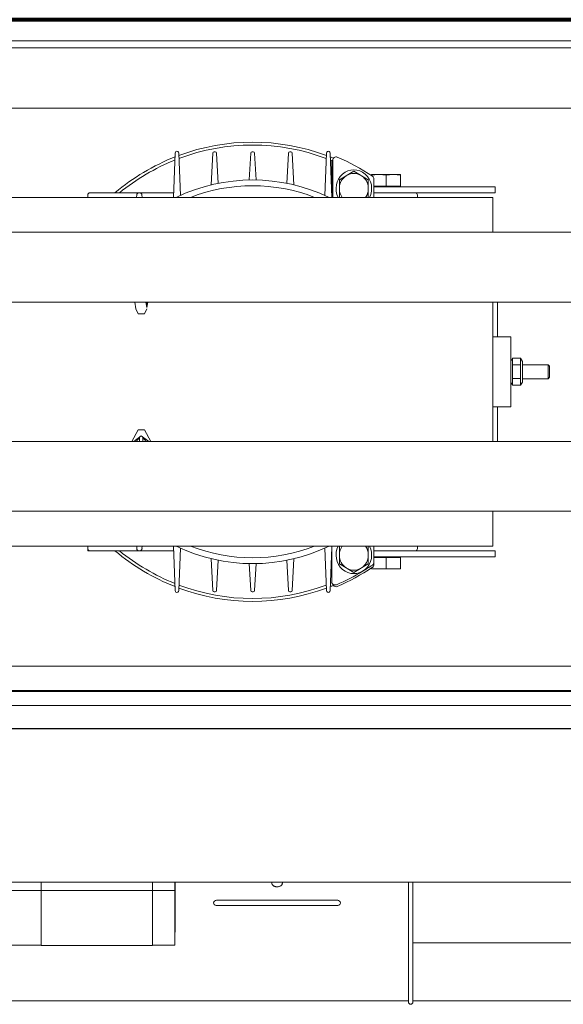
# Model space of a CAD drawing. Header units: millimetres. Extents: x -90830 to 24172, y -102460 to 73669.
# Tile 73 of 198: x -53266 to -53014, y 53274 to 53730. Entities that reach past the tile are written whole.
import ezdxf

# ---------------------------------------------------------------- set-up
doc = ezdxf.new("R2010")
doc.units = ezdxf.units.MM
doc.layers.add('Algemeen01', color=253, linetype='Continuous', lineweight=80)
doc.layers.add('at_Entity', color=253, linetype='Continuous', lineweight=9)

msp = doc.modelspace()

# ---------------------------------------------------------------- linework, layer by layer
at = {"layer": 'Algemeen01'}
msp.add_line((-52553.64, 53729.83), (-54153.64, 53729.83), dxfattribs=at)
at = {"layer": 'at_Entity'}
for p, q in [((-52660.06, 53720.06), (-54066.73, 53720.06)), ((-54066.73, 53716.83), (-52660.06, 53716.83)), ((-54125.51, 53688.81), (-52601.28, 53688.81)), ((-53194.34, 53647.49), (-53193.54, 53667.98)), ((-53191.89, 53668), (-53191.07, 53648.43)), ((-53176.84, 53653.29), (-53176.06, 53668.05)), ((-53175.44, 53668.66), (-53174.93, 53668.66)), ((-53174.31, 53668.05), (-53173.54, 53654.01)), ((-53159.3, 53655.56), (-53158.53, 53668.05)), ((-53157.91, 53668.66), (-53157.4, 53668.66)), ((-53156.78, 53668.05), (-53156, 53655.56)), ((-53141.77, 53654.01), (-53141, 53668.05)), ((-53140.38, 53668.66), (-53139.87, 53668.66)), ((-53139.25, 53668.05), (-53138.47, 53653.29)), ((-53124.24, 53648.43), (-53123.42, 53668)), ((-53121.77, 53667.98), (-53120.97, 53647.49)), ((-53120.99, 53663.85), (-53120.91, 53664.34)), ((-53120.91, 53664.34), (-53120.69, 53664.8)), ((-53120.69, 53664.8), (-53120.51, 53665.02)), ((-53120.55, 53647.49), (-53120.55, 53664.65)), ((-53120.99, 53663.85), (-53120.99, 53648.02)), ((-53114.32, 53657.52), (-53117.43, 53655.64)), ((-53117.43, 53655.64), (-53117.43, 53651.89)), ((-53113.84, 53657.81), (-53114.32, 53657.52)), ((-53110.73, 53659.69), (-53113.84, 53657.81)), ((-53107.62, 53657.81), (-53110.73, 53659.69)), ((-53107.14, 53657.52), (-53107.62, 53657.81)), ((-53104.03, 53655.64), (-53107.14, 53657.52)), ((-53104.03, 53651.89), (-53104.03, 53655.64)), ((-53102.49, 53657.77), (-53099.38, 53658.05)), ((-53102.49, 53658.05), (-53102.49, 53657.77)), ((-53102.49, 53658.05), (-53099.38, 53658.05)), ((-53102.49, 53657.52), (-53102.49, 53657.77)), ((-53101.43, 53655.93), (-53101.43, 53647.49)), ((-53099.38, 53658.05), (-53098.9, 53658.05)), ((-53098.9, 53658.05), (-53095.79, 53657.77)), ((-53098.9, 53658.05), (-53092.68, 53658.05)), ((-53095.79, 53657.77), (-53092.68, 53658.05)), ((-53095.79, 53652.67), (-53095.79, 53657.77)), ((-53092.68, 53658.05), (-53092.2, 53658.05)), ((-53092.2, 53658.05), (-53089.09, 53657.77)), ((-53092.2, 53658.05), (-53089.09, 53658.05)), ((-53089.09, 53657.77), (-53089.09, 53658.05)), ((-53089.09, 53652.67), (-53089.09, 53657.77)), ((-53117.43, 53651.89), (-53117.43, 53651.31)), ((-53117.43, 53651.31), (-53117.43, 53647.55)), ((-53104.03, 53651.31), (-53104.03, 53651.89)), ((-53104.03, 53647.55), (-53104.03, 53651.31)), ((-53101.43, 53652.67), (-53095.79, 53652.67)), ((-53101.43, 53652.34), (-53058.15, 53652.34)), ((-53095.79, 53652.67), (-53089.09, 53652.67)), ((-53090.11, 53652.34), (-53090.11, 53652.67)), ((-53045.26, 53652.34), (-53058.15, 53652.34)), ((-53045.26, 53652.34), (-53045.26, 53649.65)), ((-53512.41, 53647.49), (-53046.28, 53647.49)), ((-53234.02, 53647.53), (-53234.02, 53648.57)), ((-53210.31, 53649.65), (-53232.99, 53649.65)), ((-53211.38, 53647.49), (-53211.34, 53648.61)), ((-53209.94, 53649.65), (-53210.31, 53649.65)), ((-53194.26, 53649.65), (-53209.94, 53649.65)), ((-53208.91, 53648.62), (-53208.86, 53647.49)), ((-53120.99, 53649.65), (-53121.05, 53649.65)), ((-53117.43, 53647.55), (-53117.34, 53647.49)), ((-53104.13, 53647.49), (-53104.03, 53647.55)), ((-53101.43, 53649.65), (-53058.15, 53649.65)), ((-53081.32, 53648.57), (-53081.32, 53647.53)), ((-53045.26, 53649.65), (-53058.15, 53649.65)), ((-53046.28, 53647.49), (-53046.28, 53631.33)), ((-54063.63, 53631.33), (-52664.19, 53631.33)), ((-52664.19, 53599.01), (-54026.51, 53599.01)), ((-53212.27, 53599.01), (-53211.82, 53595.79)), ((-53206.67, 53596.42), (-53207.16, 53599.01)), ((-53206.99, 53599), (-53206.99, 53599.01)), ((-53206.77, 53597.08), (-53206.99, 53599)), ((-53206.77, 53599.01), (-53206.77, 53597.08)), ((-53206.17, 53599.01), (-53206.67, 53596.42)), ((-53206.56, 53597.08), (-53206.56, 53599.01)), ((-53206.56, 53599), (-53206.34, 53599)), ((-53206.34, 53599), (-53206.56, 53597.08)), ((-53206.34, 53599.01), (-53206.34, 53599)), ((-53046.28, 53599.01), (-53046.28, 53534.36)), ((-53044.23, 53582.85), (-53044.23, 53599.01)), ((-53210.62, 53593.62), (-53211.82, 53595.79)), ((-53207.81, 53593.62), (-53210.62, 53593.62)), ((-53207.81, 53593.62), (-53206.61, 53595.79)), ((-53046.28, 53582.85), (-53038.03, 53582.85)), ((-53038.03, 53550.52), (-53038.03, 53582.85)), ((-53038.03, 53571.52), (-53037.24, 53572.95)), ((-53037.24, 53572.95), (-53033.45, 53572.95)), ((-53037.24, 53569.84), (-53037.24, 53572.95)), ((-53037.24, 53569.84), (-53033.45, 53569.84)), ((-53037.24, 53563.62), (-53037.24, 53569.84)), ((-53033.45, 53572.95), (-53033.45, 53569.84)), ((-53032.66, 53571.52), (-53033.45, 53572.95)), ((-53033.45, 53569.84), (-53033.45, 53563.62)), ((-53032.66, 53561.93), (-53032.66, 53571.52)), ((-53032.66, 53569.96), (-53020.65, 53569.96)), ((-53020.65, 53563.5), (-53020.65, 53569.96)), ((-53020.02, 53569.3), (-53020.65, 53569.96)), ((-53020.02, 53569.3), (-53020.02, 53564.16)), ((-53020.02, 53564.16), (-53020.65, 53563.5)), ((-53038.03, 53561.93), (-53037.24, 53560.51)), ((-53037.24, 53563.62), (-53033.45, 53563.62)), ((-53037.24, 53560.51), (-53037.24, 53563.62)), ((-53037.24, 53560.51), (-53033.45, 53560.51)), ((-53033.45, 53563.62), (-53033.45, 53560.51)), ((-53032.66, 53561.93), (-53033.45, 53560.51)), ((-53032.66, 53563.5), (-53020.65, 53563.5)), ((-53046.28, 53550.52), (-53038.03, 53550.52)), ((-53044.23, 53534.36), (-53044.23, 53550.52)), ((-53210.62, 53539.75), (-53213.6, 53534.36)), ((-53212.76, 53534.36), (-53209.22, 53536.96)), ((-53210.62, 53539.75), (-53207.81, 53539.75)), ((-53209.22, 53536.96), (-53205.67, 53534.36)), ((-53207.81, 53539.75), (-53204.84, 53534.36)), ((-54026.51, 53534.36), (-52664.19, 53534.36)), ((-53211.54, 53534.37), (-53209.99, 53536.29)), ((-53211.54, 53534.36), (-53211.54, 53534.37)), ((-53209.99, 53536.29), (-53209.99, 53534.36)), ((-53208.45, 53536.29), (-53206.9, 53534.37)), ((-53208.45, 53534.36), (-53208.45, 53536.29)), ((-53206.9, 53534.37), (-53206.9, 53534.36)), ((-52749.27, 53502.04), (-53978.55, 53502.04)), ((-53046.28, 53502.04), (-53046.28, 53485.88)), ((-53046.28, 53485.88), (-53512.41, 53485.88)), ((-53234.02, 53484.8), (-53234.02, 53485.84)), ((-53234.02, 53483.72), (-53234.02, 53484.8)), ((-53234.02, 53483.72), (-53232.99, 53483.72)), ((-53232.99, 53483.72), (-53210.31, 53483.72)), ((-53211.34, 53484.76), (-53211.37, 53485.88)), ((-53210.31, 53483.72), (-53209.93, 53483.72)), ((-53209.93, 53483.72), (-53194.26, 53483.72)), ((-53208.86, 53485.88), (-53208.9, 53484.76)), ((-53193.54, 53465.4), (-53194.34, 53485.88)), ((-53191.07, 53484.94), (-53191.89, 53465.37)), ((-53123.42, 53465.37), (-53124.24, 53484.94)), ((-53120.99, 53485.35), (-53121.77, 53465.4)), ((-53121.05, 53483.72), (-53120.99, 53483.72)), ((-53120.99, 53469.52), (-53120.99, 53485.88)), ((-53117.34, 53485.88), (-53117.43, 53485.82)), ((-53117.43, 53485.82), (-53117.43, 53482.06)), ((-53117.43, 53482.06), (-53117.43, 53481.49)), ((-53104.03, 53485.82), (-53104.13, 53485.88)), ((-53104.03, 53482.06), (-53104.03, 53485.82)), ((-53104.03, 53481.49), (-53104.03, 53482.06)), ((-53101.43, 53485.88), (-53101.43, 53478.52)), ((-53101.43, 53483.72), (-53082.35, 53483.72)), ((-53058.15, 53483.72), (-53082.35, 53483.72)), ((-53081.32, 53485.84), (-53081.32, 53484.8)), ((-53058.15, 53483.72), (-53045.26, 53483.72)), ((-53045.26, 53481.03), (-53045.26, 53483.72)), ((-53176.06, 53465.33), (-53176.84, 53480.09)), ((-53173.54, 53479.36), (-53174.31, 53465.32)), ((-53158.53, 53465.32), (-53159.3, 53477.81)), ((-53156, 53477.81), (-53156.78, 53465.32)), ((-53141, 53465.32), (-53141.77, 53479.36)), ((-53138.47, 53480.09), (-53139.25, 53465.33)), ((-53117.43, 53481.49), (-53117.43, 53477.73)), ((-53117.43, 53477.73), (-53114.32, 53475.85)), ((-53107.14, 53475.85), (-53104.03, 53477.73)), ((-53104.03, 53477.73), (-53104.03, 53481.49)), ((-53058.15, 53481.03), (-53101.43, 53481.03)), ((-53095.79, 53480.71), (-53101.43, 53480.71)), ((-53101.43, 53477.45), (-53101.43, 53478.52)), ((-53089.09, 53480.71), (-53095.79, 53480.71)), ((-53095.79, 53480.71), (-53095.79, 53475.61)), ((-53090.11, 53481.03), (-53090.11, 53480.71)), ((-53089.09, 53480.71), (-53089.09, 53475.61)), ((-53058.15, 53481.03), (-53045.26, 53481.03)), ((-53114.32, 53475.85), (-53113.84, 53475.57)), ((-53113.84, 53475.57), (-53110.73, 53473.69)), ((-53110.73, 53473.69), (-53107.62, 53475.57)), ((-53107.62, 53475.57), (-53107.14, 53475.85)), ((-53102.49, 53476.51), (-53102.49, 53476.51)), ((-53102.49, 53475.85), (-53102.49, 53475.61)), ((-53099.38, 53475.32), (-53102.49, 53475.61)), ((-53102.49, 53475.61), (-53102.49, 53475.32)), ((-53099.38, 53475.32), (-53102.49, 53475.32)), ((-53098.9, 53475.32), (-53099.38, 53475.32)), ((-53095.79, 53475.61), (-53098.9, 53475.32)), ((-53092.68, 53475.32), (-53098.9, 53475.32)), ((-53092.68, 53475.32), (-53095.79, 53475.61)), ((-53092.2, 53475.32), (-53092.68, 53475.32)), ((-53089.09, 53475.61), (-53092.2, 53475.32)), ((-53089.09, 53475.32), (-53092.2, 53475.32)), ((-53089.09, 53475.32), (-53089.09, 53475.61)), ((-53120.45, 53468.15), (-53120.5, 53468.35)), ((-53120.45, 53468.17), (-53120.5, 53468.34)), ((-53120.19, 53467.71), (-53120.45, 53468.17)), ((-53120.21, 53467.72), (-53120.45, 53468.15)), ((-53174.93, 53464.71), (-53175.44, 53464.71)), ((-53157.4, 53464.71), (-53157.91, 53464.71)), ((-53139.87, 53464.71), (-53140.38, 53464.71)), ((-53119.86, 53467.39), (-53120.21, 53467.72)), ((-53119.84, 53467.37), (-53120.19, 53467.71)), ((-53119.37, 53467.16), (-53119.84, 53467.37)), ((-53118.87, 53467.12), (-53119.37, 53467.16)), ((-53118.41, 53467.23), (-53118.87, 53467.12)), ((-52615.23, 53430.23), (-54113.78, 53430.23)), ((-52610.56, 53419.08), (-54117.26, 53419.08)), ((-52627.06, 53418.54), (-54100.76, 53418.54)), ((-54100.76, 53412.07), (-52627.06, 53412.07)), ((-52627.06, 53412.02), (-54100.76, 53412.02)), ((-54100.76, 53401.35), (-52627.06, 53401.35)), ((-52627.06, 53401.3), (-54100.76, 53401.3)), ((-54100.76, 53330.15), (-52627.06, 53330.15)), ((-53255.63, 53326.53), (-53255.63, 53330.15)), ((-53204.06, 53330.15), (-53204.06, 53326.53)), ((-53193.75, 53330.15), (-53193.75, 53326.53)), ((-53193.49, 53330.15), (-53193.49, 53325.81)), ((-53193.49, 53330.15), (-53193.49, 53325.81)), ((-53148.79, 53329.89), (-53148.79, 53330.15)), ((-53148.79, 53329.97), (-53148.79, 53330.15)), ((-53148.78, 53330.01), (-53148.79, 53330.01)), ((-53148.79, 53330.01), (-53148.79, 53330)), ((-53148.79, 53330), (-53148.79, 53330)), ((-53148.79, 53330), (-53148.79, 53329.99)), ((-53148.79, 53329.99), (-53148.79, 53329.98)), ((-53148.79, 53329.98), (-53148.79, 53329.98)), ((-53148.79, 53329.98), (-53148.79, 53329.97)), ((-53148.79, 53329.97), (-53148.79, 53329.97)), ((-53148.76, 53330.15), (-53148.78, 53329.96)), ((-53148.77, 53330.14), (-53148.78, 53330.14)), ((-53148.78, 53330.14), (-53148.78, 53330.13)), ((-53148.78, 53330.13), (-53148.78, 53330.13)), ((-53148.78, 53330.13), (-53148.78, 53330.12)), ((-53148.78, 53330.12), (-53148.78, 53330.11)), ((-53148.78, 53330.11), (-53148.78, 53330.11)), ((-53148.78, 53330.11), (-53148.78, 53330.1)), ((-53148.78, 53330.1), (-53148.78, 53330.1)), ((-53148.78, 53330.1), (-53148.78, 53330.09)), ((-53148.78, 53330.09), (-53148.78, 53330.08)), ((-53148.78, 53330.08), (-53148.78, 53330.08)), ((-53148.78, 53330.08), (-53148.78, 53330.07)), ((-53148.78, 53330.07), (-53148.78, 53330.07)), ((-53148.78, 53330.07), (-53148.78, 53330.06)), ((-53148.78, 53330.06), (-53148.78, 53330.05)), ((-53148.78, 53330.05), (-53148.78, 53330.05)), ((-53148.78, 53330.05), (-53148.78, 53330.04)), ((-53148.78, 53330.04), (-53148.78, 53330.04)), ((-53148.78, 53330.04), (-53148.78, 53330.03)), ((-53148.78, 53330.03), (-53148.78, 53330.02)), ((-53148.78, 53330.02), (-53148.78, 53330.02)), ((-53148.78, 53330.02), (-53148.78, 53330.01)), ((-53148.78, 53329.96), (-53148.78, 53329.76)), ((-53148.78, 53329.76), (-53148.75, 53329.56)), ((-53148.77, 53330.15), (-53148.77, 53330.15)), ((-53148.77, 53330.15), (-53148.77, 53330.14)), ((-53148.75, 53329.56), (-53148.69, 53329.37)), ((-53148.69, 53329.37), (-53148.6, 53329.18)), ((-53148.6, 53329.18), (-53148.48, 53329)), ((-53148.48, 53329), (-53148.34, 53328.83)), ((-53148.34, 53328.83), (-53148.18, 53328.67)), ((-53148.18, 53328.67), (-53148, 53328.53)), ((-53148, 53328.53), (-53147.79, 53328.4)), ((-53147.79, 53328.4), (-53147.57, 53328.29)), ((-53147.57, 53328.29), (-53147.34, 53328.2)), ((-53147.34, 53328.2), (-53147.09, 53328.13)), ((-53147.09, 53328.13), (-53146.84, 53328.07)), ((-53146.84, 53328.07), (-53146.58, 53328.04)), ((-53146.58, 53328.04), (-53146.31, 53328.03)), ((-53146.31, 53328.03), (-53146.05, 53328.04)), ((-53146.05, 53328.04), (-53145.78, 53328.07)), ((-53145.78, 53328.07), (-53145.53, 53328.13)), ((-53145.53, 53328.13), (-53145.28, 53328.2)), ((-53145.28, 53328.2), (-53145.05, 53328.29)), ((-53145.05, 53328.29), (-53144.83, 53328.4)), ((-53144.83, 53328.4), (-53144.62, 53328.53)), ((-53144.62, 53328.53), (-53144.44, 53328.67)), ((-53144.44, 53328.67), (-53144.28, 53328.83)), ((-53144.28, 53328.83), (-53144.14, 53329)), ((-53144.14, 53329), (-53144.02, 53329.18)), ((-53144.02, 53329.18), (-53143.94, 53329.37)), ((-53143.94, 53329.37), (-53143.88, 53329.56)), ((-53143.88, 53329.56), (-53143.84, 53329.76)), ((-53143.84, 53329.96), (-53143.86, 53330.15)), ((-53143.85, 53330.14), (-53143.85, 53330.15)), ((-53143.85, 53330.15), (-53143.85, 53330.15)), ((-53143.85, 53330.13), (-53143.85, 53330.14)), ((-53143.85, 53330.14), (-53143.85, 53330.14)), ((-53143.84, 53330.13), (-53143.85, 53330.13)), ((-53143.84, 53329.89), (-53143.84, 53330.15)), ((-53143.84, 53329.97), (-53143.84, 53330.15)), ((-53143.84, 53330.12), (-53143.84, 53330.13)), ((-53143.84, 53330.11), (-53143.84, 53330.12)), ((-53143.84, 53330.1), (-53143.84, 53330.11)), ((-53143.84, 53330.11), (-53143.84, 53330.11)), ((-53143.84, 53330.09), (-53143.84, 53330.1)), ((-53143.84, 53330.1), (-53143.84, 53330.1)), ((-53143.84, 53330.08), (-53143.84, 53330.09)), ((-53143.84, 53330.07), (-53143.84, 53330.08)), ((-53143.84, 53330.08), (-53143.84, 53330.08)), ((-53143.84, 53330.06), (-53143.84, 53330.07)), ((-53143.84, 53330.07), (-53143.84, 53330.07)), ((-53143.84, 53330.05), (-53143.84, 53330.06)), ((-53143.84, 53330.04), (-53143.84, 53330.05)), ((-53143.84, 53330.05), (-53143.84, 53330.05)), ((-53143.84, 53330.03), (-53143.84, 53330.04)), ((-53143.84, 53330.04), (-53143.84, 53330.04)), ((-53143.84, 53330.02), (-53143.84, 53330.03)), ((-53143.84, 53330.01), (-53143.84, 53330.02)), ((-53143.84, 53330.02), (-53143.84, 53330.02)), ((-53143.84, 53330), (-53143.84, 53330.01)), ((-53143.84, 53330.01), (-53143.84, 53330.01)), ((-53143.84, 53329.99), (-53143.84, 53330)), ((-53143.84, 53330), (-53143.84, 53330)), ((-53143.84, 53329.98), (-53143.84, 53329.99)), ((-53143.84, 53329.97), (-53143.84, 53329.98)), ((-53143.84, 53329.98), (-53143.84, 53329.98)), ((-53143.84, 53329.97), (-53143.84, 53329.97)), ((-53143.84, 53329.76), (-53143.84, 53329.96)), ((-53085.47, 53330.15), (-53085.47, 53327.41)), ((-53085.47, 53327.41), (-53085.47, 53319.23)), ((-53083.4, 53327.41), (-53083.4, 53330.15)), ((-53083.4, 53319.23), (-53083.4, 53327.41)), ((-53271.1, 53326.38), (-53240.16, 53326.38)), ((-53255.63, 53326.38), (-53255.63, 53326.53)), ((-53255.63, 53326.38), (-53255.63, 53326.38)), ((-53255.63, 53326.38), (-53255.63, 53326.34)), ((-53255.63, 53326.38), (-53204.06, 53326.38)), ((-53255.63, 53326.34), (-53255.63, 53326.28)), ((-53255.63, 53313.91), (-53255.63, 53326.28)), ((-53240.16, 53326.38), (-53240.16, 53326.38)), ((-53224.69, 53326.38), (-53224.69, 53326.38)), ((-53224.69, 53326.38), (-53193.75, 53326.38)), ((-53204.06, 53326.53), (-53204.06, 53326.38)), ((-53204.06, 53326.37), (-53204.06, 53326.38)), ((-53204.06, 53326.28), (-53204.06, 53326.37)), ((-53204.06, 53326.28), (-53204.06, 53325.34)), ((-53204.06, 53325.34), (-53204.06, 53324.4)), ((-53204.06, 53324.4), (-53204.06, 53323.46)), ((-53204.06, 53323.46), (-53204.06, 53322.54)), ((-53204.06, 53322.54), (-53204.06, 53321.74)), ((-53193.75, 53326.53), (-53193.75, 53326.38)), ((-53193.75, 53326.37), (-53193.75, 53326.38)), ((-53193.75, 53326.28), (-53193.75, 53326.37)), ((-53193.75, 53326.28), (-53193.75, 53325.34)), ((-53193.75, 53325.34), (-53193.75, 53324.4)), ((-53193.75, 53324.4), (-53193.75, 53323.46)), ((-53193.75, 53323.46), (-53193.75, 53322.54)), ((-53193.75, 53322.54), (-53193.75, 53321.74)), ((-53193.49, 53325.81), (-53193.49, 53315.23)), ((-53193.49, 53325.81), (-53193.49, 53315.23)), ((-53204.06, 53321.74), (-53204.06, 53320.86)), ((-53204.06, 53320.86), (-53204.06, 53320.07)), ((-53204.06, 53320.07), (-53204.06, 53319.2)), ((-53204.06, 53319.2), (-53204.06, 53318.42)), ((-53204.06, 53318.42), (-53204.06, 53317.61)), ((-53204.06, 53317.61), (-53204.06, 53316.84)), ((-53193.75, 53321.74), (-53193.75, 53320.86)), ((-53193.75, 53320.86), (-53193.75, 53320.07)), ((-53193.75, 53320.07), (-53193.75, 53319.21)), ((-53193.75, 53319.21), (-53193.75, 53318.42)), ((-53193.75, 53318.42), (-53193.75, 53317.62)), ((-53193.75, 53317.62), (-53193.75, 53316.84)), ((-53175.7, 53320.74), (-53175.68, 53320.86)), ((-53175.7, 53320.74), (-53175.68, 53320.86)), ((-53175.7, 53320.74), (-53175.68, 53320.86)), ((-53175.7, 53320.74), (-53175.68, 53320.86)), ((-53175.7, 53320.74), (-53175.68, 53320.86)), ((-53175.7, 53320.67), (-53175.7, 53320.74)), ((-53175.7, 53320.67), (-53175.7, 53320.74)), ((-53175.7, 53320.67), (-53175.7, 53320.74)), ((-53175.7, 53320.67), (-53175.7, 53320.74)), ((-53175.7, 53320.67), (-53175.7, 53320.74)), ((-53175.7, 53320.61), (-53175.7, 53320.67)), ((-53175.7, 53320.61), (-53175.7, 53320.67)), ((-53175.7, 53320.61), (-53175.7, 53320.67)), ((-53175.7, 53320.61), (-53175.7, 53320.67)), ((-53175.7, 53320.61), (-53175.7, 53320.67)), ((-53175.57, 53320.12), (-53175.7, 53320.61)), ((-53175.57, 53320.12), (-53175.7, 53320.61)), ((-53175.57, 53320.12), (-53175.7, 53320.61)), ((-53175.57, 53320.12), (-53175.7, 53320.61)), ((-53175.57, 53320.12), (-53175.7, 53320.61)), ((-53175.68, 53320.86), (-53175.59, 53321.09)), ((-53175.68, 53320.86), (-53175.59, 53321.09)), ((-53175.68, 53320.86), (-53175.59, 53321.09)), ((-53175.68, 53320.86), (-53175.59, 53321.09)), ((-53175.68, 53320.86), (-53175.59, 53321.09)), ((-53175.59, 53321.09), (-53175.29, 53321.48)), ((-53175.59, 53321.09), (-53175.29, 53321.48)), ((-53175.59, 53321.09), (-53175.29, 53321.48)), ((-53175.59, 53321.09), (-53175.29, 53321.48)), ((-53175.59, 53321.09), (-53175.29, 53321.48)), ((-53175.45, 53319.94), (-53175.57, 53320.12)), ((-53175.45, 53319.94), (-53175.57, 53320.12)), ((-53175.45, 53319.94), (-53175.57, 53320.12)), ((-53175.45, 53319.94), (-53175.57, 53320.12)), ((-53175.45, 53319.94), (-53175.57, 53320.12)), ((-53175.03, 53319.58), (-53175.45, 53319.94)), ((-53175.03, 53319.58), (-53175.45, 53319.94)), ((-53175.03, 53319.58), (-53175.45, 53319.94)), ((-53175.03, 53319.58), (-53175.45, 53319.94)), ((-53175.03, 53319.58), (-53175.45, 53319.94)), ((-53175.29, 53321.48), (-53174.82, 53321.76)), ((-53175.29, 53321.48), (-53174.82, 53321.76)), ((-53175.29, 53321.48), (-53174.82, 53321.76)), ((-53175.29, 53321.48), (-53174.82, 53321.76)), ((-53175.29, 53321.48), (-53174.82, 53321.76)), ((-53174.57, 53319.4), (-53175.03, 53319.58)), ((-53174.57, 53319.4), (-53175.03, 53319.58)), ((-53174.57, 53319.4), (-53175.03, 53319.58)), ((-53174.57, 53319.4), (-53175.03, 53319.58)), ((-53174.57, 53319.4), (-53175.03, 53319.58)), ((-53174.82, 53321.76), (-53174.38, 53321.87)), ((-53174.82, 53321.76), (-53174.38, 53321.87)), ((-53174.82, 53321.76), (-53174.38, 53321.87)), ((-53174.82, 53321.76), (-53174.38, 53321.87)), ((-53174.82, 53321.76), (-53174.38, 53321.87)), ((-53174.16, 53319.35), (-53174.57, 53319.4)), ((-53174.16, 53319.35), (-53174.57, 53319.4)), ((-53174.16, 53319.35), (-53174.57, 53319.4)), ((-53174.16, 53319.35), (-53174.57, 53319.4)), ((-53174.16, 53319.35), (-53174.57, 53319.4)), ((-53174.38, 53321.87), (-53174.16, 53321.88)), ((-53174.38, 53321.87), (-53174.16, 53321.88)), ((-53174.38, 53321.87), (-53174.16, 53321.88)), ((-53174.38, 53321.87), (-53174.16, 53321.88)), ((-53174.38, 53321.87), (-53174.16, 53321.88)), ((-53174.16, 53321.88), (-53118.47, 53321.88)), ((-53174.16, 53321.88), (-53118.47, 53321.88)), ((-53174.16, 53321.88), (-53118.47, 53321.88)), ((-53174.16, 53321.88), (-53118.47, 53321.88)), ((-53174.16, 53321.88), (-53118.47, 53321.88)), ((-53118.47, 53319.35), (-53174.16, 53319.35)), ((-53118.47, 53319.35), (-53174.16, 53319.35)), ((-53118.47, 53319.35), (-53174.16, 53319.35)), ((-53118.47, 53319.35), (-53174.16, 53319.35)), ((-53118.47, 53319.35), (-53174.16, 53319.35)), ((-53118.47, 53321.88), (-53118.22, 53321.87)), ((-53118.47, 53321.88), (-53118.22, 53321.87)), ((-53118.47, 53321.88), (-53118.22, 53321.87)), ((-53118.47, 53321.88), (-53118.22, 53321.87)), ((-53118.47, 53321.88), (-53118.22, 53321.87)), ((-53118.19, 53319.37), (-53118.47, 53319.35)), ((-53118.19, 53319.37), (-53118.47, 53319.35)), ((-53118.19, 53319.37), (-53118.47, 53319.35)), ((-53118.19, 53319.37), (-53118.47, 53319.35)), ((-53118.19, 53319.37), (-53118.47, 53319.35)), ((-53118.22, 53321.87), (-53117.79, 53321.76)), ((-53118.22, 53321.87), (-53117.79, 53321.76)), ((-53118.22, 53321.87), (-53117.79, 53321.76)), ((-53118.22, 53321.87), (-53117.79, 53321.76)), ((-53118.22, 53321.87), (-53117.79, 53321.76)), ((-53117.74, 53319.5), (-53118.19, 53319.37)), ((-53117.74, 53319.5), (-53118.19, 53319.37)), ((-53117.74, 53319.5), (-53118.19, 53319.37)), ((-53117.74, 53319.5), (-53118.19, 53319.37)), ((-53117.74, 53319.5), (-53118.19, 53319.37)), ((-53117.79, 53321.76), (-53117.33, 53321.48)), ((-53117.79, 53321.76), (-53117.33, 53321.48)), ((-53117.79, 53321.76), (-53117.33, 53321.48)), ((-53117.79, 53321.76), (-53117.33, 53321.48)), ((-53117.79, 53321.76), (-53117.33, 53321.48)), ((-53117.27, 53319.82), (-53117.74, 53319.5)), ((-53117.27, 53319.82), (-53117.74, 53319.5)), ((-53117.27, 53319.82), (-53117.74, 53319.5)), ((-53117.27, 53319.82), (-53117.74, 53319.5)), ((-53117.27, 53319.82), (-53117.74, 53319.5)), ((-53117.33, 53321.48), (-53117.05, 53321.14)), ((-53117.33, 53321.48), (-53117.05, 53321.14)), ((-53117.33, 53321.48), (-53117.05, 53321.14)), ((-53117.33, 53321.48), (-53117.05, 53321.14)), ((-53117.33, 53321.48), (-53117.05, 53321.14)), ((-53117, 53320.23), (-53117.27, 53319.82)), ((-53117, 53320.23), (-53117.27, 53319.82)), ((-53117, 53320.23), (-53117.27, 53319.82)), ((-53117, 53320.23), (-53117.27, 53319.82)), ((-53117, 53320.23), (-53117.27, 53319.82)), ((-53117.05, 53321.14), (-53116.92, 53320.66)), ((-53117.05, 53321.14), (-53116.92, 53320.66)), ((-53117.05, 53321.14), (-53116.92, 53320.66)), ((-53117.05, 53321.14), (-53116.92, 53320.66)), ((-53117.05, 53321.14), (-53116.92, 53320.66)), ((-53116.93, 53320.47), (-53117, 53320.23)), ((-53116.93, 53320.47), (-53117, 53320.23)), ((-53116.93, 53320.47), (-53117, 53320.23)), ((-53116.93, 53320.47), (-53117, 53320.23)), ((-53116.93, 53320.47), (-53117, 53320.23)), ((-53116.92, 53320.59), (-53116.93, 53320.47)), ((-53116.92, 53320.59), (-53116.93, 53320.47)), ((-53116.92, 53320.59), (-53116.93, 53320.47)), ((-53116.92, 53320.59), (-53116.93, 53320.47)), ((-53116.92, 53320.59), (-53116.93, 53320.47)), ((-53116.92, 53320.66), (-53116.92, 53320.59)), ((-53116.92, 53320.66), (-53116.92, 53320.59)), ((-53116.92, 53320.66), (-53116.92, 53320.59)), ((-53116.92, 53320.66), (-53116.92, 53320.59)), ((-53116.92, 53320.66), (-53116.92, 53320.59)), ((-53085.47, 53319.23), (-53085.47, 53312.1)), ((-53083.4, 53312.1), (-53083.4, 53319.23)), ((-53255.63, 53304.23), (-53255.63, 53313.91)), ((-53204.06, 53316.84), (-53204.06, 53316.08)), ((-53204.06, 53316.08), (-53204.06, 53315.32)), ((-53204.06, 53315.32), (-53204.06, 53314.57)), ((-53204.06, 53314.57), (-53204.06, 53313.82)), ((-53204.06, 53313.82), (-53204.06, 53313.1)), ((-53204.06, 53313.1), (-53204.06, 53312.39)), ((-53193.75, 53316.84), (-53193.75, 53316.09)), ((-53193.75, 53316.09), (-53193.75, 53315.33)), ((-53193.75, 53315.33), (-53193.75, 53314.59)), ((-53193.75, 53314.59), (-53193.75, 53313.83)), ((-53193.75, 53313.83), (-53193.75, 53313.12)), ((-53193.75, 53313.12), (-53193.75, 53312.4)), ((-53193.49, 53315.23), (-53193.49, 53307.78)), ((-53193.49, 53315.23), (-53193.49, 53307.78)), ((-53204.06, 53312.39), (-53204.06, 53311.69)), ((-53204.06, 53311.69), (-53204.06, 53310.98)), ((-53204.06, 53310.98), (-53204.06, 53310.3)), ((-53204.06, 53310.3), (-53204.06, 53309.63)), ((-53204.06, 53309.63), (-53204.06, 53308.99)), ((-53204.06, 53308.99), (-53204.06, 53308.33)), ((-53193.75, 53312.4), (-53193.75, 53311.7)), ((-53193.75, 53311.7), (-53193.75, 53311)), ((-53193.75, 53311), (-53193.75, 53310.32)), ((-53193.75, 53310.32), (-53193.75, 53309.65)), ((-53193.75, 53309.65), (-53193.75, 53309.01)), ((-53193.75, 53309.01), (-53193.75, 53308.35)), ((-53085.47, 53312.1), (-53085.47, 53306.43)), ((-53083.4, 53306.43), (-53083.4, 53312.1)), ((-53255.63, 53304.23), (-53255.63, 53304.15)), ((-53255.63, 53304.15), (-53255.63, 53304.04)), ((-53255.63, 53304.04), (-53255.63, 53303.96)), ((-53255.63, 53303.96), (-53255.63, 53303.87)), ((-53255.63, 53303.84), (-53255.63, 53303.87)), ((-53204.06, 53308.33), (-53204.06, 53307.71)), ((-53204.06, 53307.71), (-53204.06, 53307.1)), ((-53204.06, 53307.1), (-53204.06, 53306.47)), ((-53204.06, 53306.47), (-53204.06, 53305.73)), ((-53204.06, 53305.73), (-53204.06, 53305.1)), ((-53204.06, 53305.1), (-53204.06, 53304.23)), ((-53204.06, 53304.18), (-53204.06, 53304.23)), ((-53204.06, 53304.11), (-53204.06, 53304.18)), ((-53204.06, 53304), (-53204.06, 53304.11)), ((-53204.06, 53303.87), (-53204.06, 53304)), ((-53204.06, 53303.87), (-53204.06, 53303.84)), ((-53193.75, 53308.35), (-53193.75, 53307.73)), ((-53193.75, 53307.73), (-53193.75, 53307.12)), ((-53193.55, 53307.26), (-53193.75, 53306.69)), ((-53193.55, 53307.26), (-53193.75, 53306.69)), ((-53193.75, 53307.12), (-53193.75, 53306.49)), ((-53193.75, 53306.49), (-53193.75, 53305.76)), ((-53193.75, 53305.76), (-53193.75, 53305.12)), ((-53193.75, 53305.12), (-53193.75, 53304.25)), ((-53193.75, 53304.21), (-53193.75, 53304.25)), ((-53193.75, 53304.14), (-53193.75, 53304.21)), ((-53193.75, 53304.02), (-53193.75, 53304.14)), ((-53193.75, 53303.9), (-53193.75, 53304.02)), ((-53193.75, 53303.9), (-53193.75, 53303.87)), ((-53193.49, 53307.76), (-53193.55, 53307.26)), ((-53193.49, 53307.76), (-53193.55, 53307.26)), ((-53193.49, 53307.78), (-53193.49, 53307.76)), ((-53193.49, 53307.78), (-53193.49, 53307.76)), ((-53085.47, 53306.43), (-53085.47, 53301.98)), ((-53083.4, 53301.98), (-53083.4, 53306.43)), ((-53255.63, 53300.96), (-53271.1, 53300.96)), ((-53255.63, 53303.48), (-53255.63, 53303.84)), ((-53255.63, 53300.93), (-53255.63, 53303.48)), ((-53255.63, 53300.92), (-53255.63, 53300.93)), ((-53204.06, 53300.92), (-53255.63, 53300.92)), ((-53204.06, 53303.84), (-53204.06, 53303.48)), ((-53204.06, 53303.48), (-53204.06, 53300.93)), ((-53193.75, 53300.96), (-53204.06, 53300.96)), ((-53204.06, 53300.93), (-53204.06, 53300.92)), ((-53193.75, 53303.87), (-53193.75, 53303.51)), ((-53193.75, 53303.51), (-53193.75, 53300.97)), ((-53193.75, 53300.97), (-53193.75, 53300.96)), ((-53085.47, 53301.98), (-53085.47, 53298.53)), ((-52897.77, 53302.17), (-53083.4, 53302.17)), ((-53083.4, 53298.53), (-53083.4, 53301.98)), ((-53085.47, 53298.53), (-53085.47, 53295.54)), ((-53085.47, 53295.54), (-53085.47, 53293.24)), ((-53083.4, 53295.54), (-53083.4, 53298.53)), ((-53083.4, 53293.24), (-53083.4, 53295.54)), ((-53085.47, 53293.24), (-53085.47, 53291.56)), ((-53085.47, 53291.56), (-53085.47, 53289.92)), ((-53083.4, 53291.56), (-53083.4, 53293.24)), ((-53083.4, 53289.92), (-53083.4, 53291.56)), ((-53085.47, 53289.92), (-53085.47, 53288.28)), ((-53085.47, 53288.28), (-53085.47, 53285.48)), ((-53083.4, 53288.28), (-53083.4, 53289.92)), ((-53083.4, 53285.48), (-53083.4, 53288.28)), ((-53083.4, 53275.24), (-53083.4, 53288.14)), ((-53085.47, 53285.48), (-53085.47, 53283.05)), ((-53085.47, 53283.05), (-53085.47, 53280.76)), ((-53083.4, 53283.05), (-53083.4, 53285.48)), ((-53083.4, 53280.76), (-53083.4, 53283.05)), ((-53085.47, 53280.76), (-53085.47, 53278.58)), ((-53085.47, 53278.58), (-53085.47, 53276.27)), ((-53083.4, 53278.58), (-53083.4, 53280.76)), ((-53083.4, 53276.27), (-53083.4, 53278.58)), ((-53642.36, 53275.24), (-53085.47, 53275.24)), ((-53642.36, 53275.24), (-53085.47, 53275.24)), ((-53642.36, 53275.24), (-53085.47, 53275.24)), ((-53642.36, 53275.24), (-53085.47, 53275.24)), ((-53642.36, 53275.24), (-53085.47, 53275.24)), ((-53642.36, 53275.24), (-53085.47, 53275.24)), ((-53642.36, 53275.24), (-53085.47, 53275.24)), ((-53642.36, 53275.24), (-53085.47, 53275.24)), ((-53642.36, 53275.24), (-53085.47, 53275.24)), ((-53642.36, 53275.24), (-53085.47, 53275.24)), ((-53085.47, 53276.27), (-53085.47, 53274.92)), ((-53085.47, 53274.92), (-53085.47, 53274.7)), ((-53083.4, 53274.92), (-53083.4, 53276.27)), ((-52897.77, 53275.24), (-53083.4, 53275.24)), ((-53083.4, 53274.7), (-53083.4, 53274.92))]:
    msp.add_line(p, q, dxfattribs=at)
for centre, major_axis, start_param, end_param in [((-53157.65, 53566.69), (0, -106.4), 2.79919, 3.483996), ((-53157.65, 53566.69), (0, -105.05), 2.795245, 3.487941), ((-53192.72, 53668.01), (0, -0.862), 1.555901, 4.752018), ((-53122.59, 53668.01), (0, -0.862), 1.530122, 4.72691), ((-53157.65, 53566.69), (0, -106.4), 3.502443, 3.818128), ((-53157.65, 53566.69), (0, -105.05), 3.507895, 3.801998), ((-53175.44, 53668.01), (0, -0.646), 3.141593, 4.657631), ((-53174.93, 53668.01), (0, -0.646), 1.628381, 3.141593), ((-53157.91, 53668.01), (0, -0.646), 3.141593, 4.647698), ((-53157.4, 53668.01), (0, -0.646), 1.635487, 3.141593), ((-53140.38, 53668.01), (0, -0.646), 3.141593, 4.654804), ((-53139.87, 53668.01), (0, -0.646), 1.625554, 3.141593), ((-53157.65, 53566.69), (0, -106.4), 2.765219, 2.780743), ((-53157.65, 53566.69), (0, -105.05), -3.516096, -3.507894), ((-53157.65, 53566.69), (0, -105.05), -3.516096, -3.516075), ((-53119, 53664.65), (0, -1.62), 2.750575, 4.712389), ((-53157.65, 53566.69), (0, -107.57), 2.572219, 2.750575), ((-53110.73, 53651.6), (0, -8.62), 1.074651, 5.208534), ((-53157.65, 53566.69), (0, -88.89), 2.711893, 3.571292), ((-53110.73, 53651.6), (0, -7.01), 3.706514, 4.671066), ((-53110.73, 53651.6), (0, -7.01), 2.659316, 3.623869), ((-53110.73, 53651.6), (0, -7.01), 1.612119, 2.576671), ((-53102.98, 53655.93), (0, -1.62), 1.570796, 2.572219), ((-53157.65, 53566.69), (0, -86.2), 2.786171, 3.497014), ((-53110.73, 53651.6), (0, -7.01), 4.753712, 5.337755), ((-53110.73, 53651.6), (0, -7.01), 0.94543, 1.529474), ((-53232.99, 53648.57), (0, -1.08), 3.141593, 4.712389), ((-53235.05, 53647.53), (0, -1.08), 1.535453, 1.570796), ((-53210.31, 53648.57), (0, -1.08), 3.141593, 4.67677), ((-53209.94, 53648.57), (0, -1.08), 1.610895, 3.141593), ((-53082.35, 53648.57), (0, -1.08), 1.570796, 3.141593), ((-53080.29, 53647.53), (0, -1.08), 4.712389, 4.747732), ((-53235.05, 53485.84), (0, -1.08), 1.570796, 1.60614), ((-53232.99, 53484.8), (0, -1.08), 4.712389, 6.283185), ((-53157.65, 53566.69), (0, -106.4), 5.60665, 5.922336), ((-53157.65, 53566.69), (0, -105.05), 5.62278, 5.916884), ((-53210.31, 53484.8), (0, -1.08), 4.747571, 6.283185), ((-53209.93, 53484.8), (0, -1.08), 0, 1.530156), ((-53157.65, 53566.69), (0, -88.89), 5.853486, 6.712885), ((-53157.65, 53566.69), (0, -86.2), 5.927764, 6.638607), ((-53110.73, 53481.78), (0, -8.62), 4.216244, 8.350127), ((-53110.73, 53481.78), (0, -7.01), 4.087023, 4.671066), ((-53110.73, 53481.78), (0, -7.01), 1.612119, 2.196162), ((-53082.35, 53484.8), (0, -1.08), 0, 1.570796), ((-53080.29, 53485.84), (0, -1.08), 4.677046, 4.712389), ((-53110.73, 53481.78), (0, -7.01), 4.753712, 5.718264), ((-53110.73, 53481.78), (0, -7.01), 0.564921, 1.529474), ((-53102.98, 53477.45), (0, -1.62), 0.569374, 1.570796), ((-53102.98, 53478.52), (0, -1.62), 0.574903, 1.570796), ((-53157.65, 53566.69), (0, -106.67), 0.389867, 0.523599), ((-53157.65, 53566.69), (0, -107.57), 0.391017, 0.569374), ((-53110.73, 53481.78), (0, -7.01), 5.800909, 6.765462), ((-53157.65, 53566.69), (0, -106.67), 0.523599, 0.574903), ((-53157.65, 53566.69), (0, -105.05), 0.366302, 0.374482), ((-53119.44, 53469.52), (0, -1.62), 4.712389, 6.673052), ((-53192.72, 53465.36), (0, -0.862), 4.671714, 7.868503), ((-53157.65, 53566.69), (0, -106.4), 5.940783, 6.625588), ((-53157.65, 53566.69), (0, -105.05), 5.936837, 6.629534), ((-53175.44, 53465.36), (0, -0.646), 4.767147, 6.283185), ((-53174.93, 53465.36), (0, -0.646), 0, 1.513212), ((-53157.91, 53465.36), (0, -0.646), 4.77708, 6.283185), ((-53157.4, 53465.36), (0, -0.646), 0, 1.506106), ((-53140.38, 53465.36), (0, -0.646), 4.769974, 6.283185), ((-53139.87, 53465.36), (0, -0.646), 0, 1.516039), ((-53122.59, 53465.36), (0, -0.862), 4.697494, 7.89361), ((-53157.65, 53566.69), (0, -106.4), 0.36085, 0.37638), ((-53157.65, 53566.69), (0, -106.4), 0.37638, 0.376449), ((-53084.43, 53274.7), (0, -1.08), 4.712389, 6.283185), ((-53084.43, 53274.7), (0, -1.08), 0, 1.570796)]:
    msp.add_ellipse(centre, major_axis=major_axis, ratio=0.957153, start_param=start_param, end_param=end_param, dxfattribs=at)

doc.saveas('drawing.dxf')
